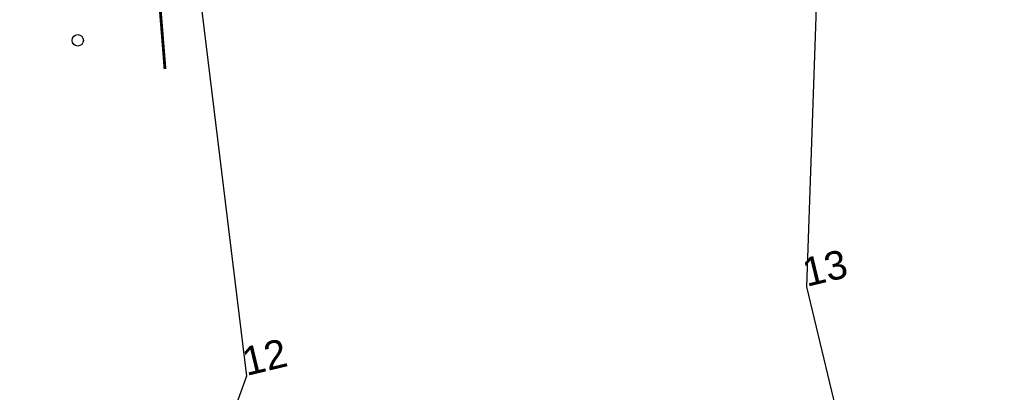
# Model space of a CAD drawing. Header units: millimetres. Extents: x -10 to 1169, y 1 to 1686.
# Tile 14 of 224: x 348 to 383, y 71 to 84. Entities that reach past the tile are written whole.
import ezdxf

# ---------------------------------------------------------------- set-up
doc = ezdxf.new("R2010")
doc.units = ezdxf.units.MM
doc.linetypes.add('AHIDDEN1', pattern=[2, 0.5, -1.5])
doc.layers.add('CONTURS', color=7, linetype='Continuous')
doc.layers.add('УЧАСТКИ', color=7, linetype='Continuous')
doc.styles.get("Standard").update_dxf_attribs({"font": 'arial.ttf'})

# ---------------------------------------------------------------- blocks, each defined once
blk = doc.blocks.new('373')
at = {"layer": 'CONTURS'}
blk.add_circle((0, 0), 0.4, dxfattribs=at)

msp = doc.modelspace()

# ---------------------------------------------------------------- linework, layer by layer
at = {"layer": 'CONTURS', "linetype": 'AHIDDEN1', "const_width": 0.1, "flags": 128}
msp.add_lwpolyline([(351.9603419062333, 94.77201543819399), (352.0265722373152, 94.06063882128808), (352.0922417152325, 93.34921399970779), (352.1573503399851, 92.63774097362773), (352.2218981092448, 91.92621974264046), (352.2858850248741, 91.214650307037), (352.3493110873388, 90.50303266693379), (352.4121762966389, 89.7913668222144), (352.474480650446, 89.07965277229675), (352.5362241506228, 88.36789051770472), (352.597406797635, 87.65608005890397), (352.6460959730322, 87.08486745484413), (352.6944240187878, 86.5136238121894), (352.7423909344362, 85.94234913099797), (352.7899967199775, 85.3710434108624), (352.8372413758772, 84.79970665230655), (352.884124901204, 84.2283388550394), (352.9306472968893, 83.65694001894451), (352.9768085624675, 83.08551014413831), (353.022608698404, 82.51404923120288), (353.0680477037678, 81.94255727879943)], dxfattribs=at)
at = {"layer": 'CONTURS', "lineweight": 30}
for major_axis, ratio, start_param, end_param in [((-35.02109999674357, -104.2761840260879), 0.7090909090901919, 5.848673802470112, 8.453440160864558), ((-51.52544648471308, -151.4764944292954), 0.7999999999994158, 6.472436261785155, 7.940144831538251)]:
    msp.add_ellipse((346.7710141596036, 193.6152423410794), major_axis=major_axis, ratio=ratio, start_param=start_param, end_param=end_param, dxfattribs=at)
at = {"layer": 'УЧАСТКИ', "color": 6, "linetype": 'Continuous', "lineweight": -2}
for p, q in [((351.8779676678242, 104.254882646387), (355.9280446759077, 71.15567002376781)), ((375.6107509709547, 74.28783746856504), (376.6187185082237, 103.3257713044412)), ((382.1483020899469, 47.06173922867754), (375.6107509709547, 74.28783746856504)), ((355.9280446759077, 71.15567002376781), (342.8621513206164, 34.72816076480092))]:
    msp.add_line(p, q, dxfattribs=at)

# ---------------------------------------------------------------- block references
at = {"layer": 'CONTURS', "lineweight": -2, "xscale": 0.4999999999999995, "yscale": 0.4999999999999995, "zscale": 0.4999999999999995, "rotation": 13.50227474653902}
msp.add_blockref('373', (350.0007907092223, 82.95274776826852), dxfattribs=at)

# ---------------------------------------------------------------- texts
at = {"layer": 'УЧАСТКИ', "color": 6, "lineweight": -2}
for s, p in [('13', (375.6107509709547, 74.28783746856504)), ('12', (355.9280446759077, 71.15567002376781))]:
    msp.add_text(s, height=0.9999999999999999, rotation=13.50227474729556, dxfattribs=at).set_placement(p)

doc.saveas('drawing.dxf')
